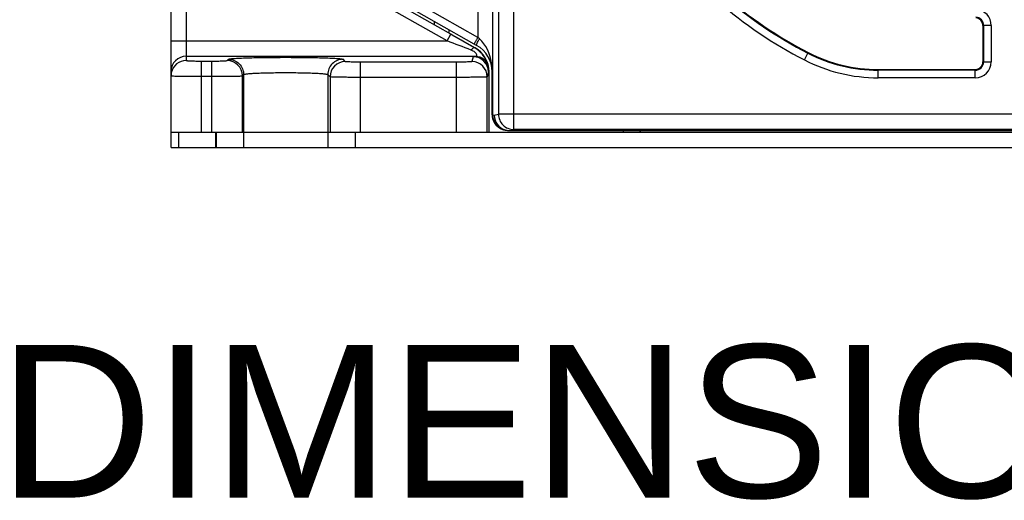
# Model space of a CAD drawing. Header units: millimetres. Extents: x 0 to 1105, y 0 to 772.
# Tile 5 of 50: x 103 to 168, y 244 to 275. Entities that reach past the tile are written whole.
import ezdxf

# ---------------------------------------------------------------- set-up
doc = ezdxf.new("R2010")
doc.units = ezdxf.units.MM
doc.header["$LTSCALE"] = 60.775
doc.layers.get('0').update_dxf_attribs({"linetype": 'CONTINUOUS'})
doc.layers.add('07_ALL_FEATURES', color=7, linetype='CONTINUOUS')
doc.styles.get("Standard").update_dxf_attribs({"font": 'micross.ttf'})

msp = doc.modelspace()

# ---------------------------------------------------------------- linework, layer by layer
at = {"layer": '07_ALL_FEATURES', "linetype": 'Continuous'}
for p, q in [((113.163, 266.969), (113.163, 329.273)), ((114.163, 328.283), (114.163, 272.654)), ((135.583, 268.139), (135.583, 285.626)), ((133.231, 285.073), (133.231, 274.164)), ((134.196, 285.085), (134.196, 269.096)), ((134.583, 285.182), (134.583, 269.139)), ((133.231, 274.164), (126.099, 278.216)), ((131.463, 274.37), (125.762, 277.609)), ((133.151, 273.644), (125.869, 277.782)), ((131.216, 273.935), (125.515, 277.174)), ((130.397, 274.993), (130.396, 275.21)), ((131.216, 273.935), (131.463, 274.37)), ((131.328, 274.68), (131.327, 274.465)), ((131.471, 274.383), (133.05, 273.486)), ((166.263, 274.947), (166.263, 272.569)), ((166.809, 274.947), (166.263, 274.947)), ((166.311, 274.947), (166.311, 272.569)), ((166.809, 274.947), (166.809, 272.569)), ((113.163, 273.935), (131.216, 273.935)), ((132.674, 273.68), (132.247, 273.923)), ((133.331, 274.079), (133.231, 274.164)), ((132.861, 273.573), (132.674, 273.68)), ((132.9, 273.551), (132.861, 273.573)), ((132.949, 273.523), (132.9, 273.551)), ((133.032, 273.475), (132.949, 273.523)), ((133.032, 273.475), (133.05, 273.486)), ((154.586, 272.695), (154.836, 273.18)), ((114.163, 272.935), (133.098, 272.935)), ((115.163, 267.969), (115.163, 272.619)), ((115.163, 272.619), (115.833, 272.619)), ((115.833, 267.969), (115.833, 272.619)), ((116.833, 272.652), (116.913, 272.733)), ((124.563, 272.583), (124.413, 272.733)), ((125.563, 267.969), (125.563, 272.549)), ((131.845, 272.549), (125.563, 272.549)), ((131.845, 267.969), (131.845, 272.549)), ((132.924, 272.898), (132.845, 272.584)), ((166.263, 272.569), (166.809, 272.569)), ((133.924, 271.899), (133.845, 271.584)), ((133.924, 271.899), (133.961, 271.921)), ((133.961, 267.969), (133.961, 271.921)), ((134.163, 269.098), (134.163, 271.905)), ((134.163, 271.905), (134.174, 271.905)), ((134.174, 269.096), (134.174, 271.905)), ((159.417, 271.523), (159.417, 272.069)), ((159.417, 272.069), (165.763, 272.069)), ((165.763, 272.022), (159.417, 272.022)), ((165.763, 271.523), (165.763, 272.069)), ((115.163, 271.619), (115.833, 271.619)), ((117.832, 271.653), (117.913, 271.734)), ((117.832, 267.969), (117.832, 271.653)), ((117.913, 271.734), (117.913, 266.969)), ((123.413, 271.734), (123.413, 267.969)), ((123.564, 271.583), (123.413, 271.734)), ((123.564, 271.583), (123.564, 267.969)), ((131.845, 271.549), (125.563, 271.549)), ((133.845, 267.969), (133.845, 271.584)), ((165.763, 271.523), (159.417, 271.523)), ((134.196, 269.096), (134.174, 269.096)), ((134.196, 269.096), (134.304, 269.069)), ((134.304, 269.069), (134.583, 269.139)), ((200.743, 269.139), (134.583, 269.139)), ((113.163, 267.969), (123.378, 267.969)), ((113.663, 267.969), (113.663, 266.969)), ((116.063, 267.969), (116.063, 266.969)), ((116.113, 267.969), (116.113, 266.969)), ((123.413, 267.969), (123.413, 266.969)), ((123.413, 267.969), (222.163, 267.969)), ((125.213, 267.969), (125.213, 266.969)), ((134.957, 268.125), (135.042, 268.104)), ((135.303, 268.069), (135.583, 268.139)), ((135.303, 268.069), (200.023, 268.069)), ((199.743, 268.139), (135.583, 268.139)), ((143.876, 268.06), (143.813, 267.969)), ((165.963, 268.069), (165.963, 268.04)), ((113.163, 266.969), (113.663, 266.969)), ((113.663, 266.969), (221.663, 266.969))]:
    msp.add_line(p, q, dxfattribs=at)
for centre, radius, start, end in [((167.663, 298.069), 28.048, 228.96177, 242.73396), ((167.663, 298.069), 28, 228.96177, 242.73396), ((167.663, 298.069), 28.546, 228.96177, 242.73396), ((165.763, 274.947), 1.046, 0, 85.30241), ((165.763, 274.947), 0.5, 0, 85.30241), ((165.763, 274.947), 0.548, 0, 85.30241), ((-103.28, -345.442), 662.281, 69.11812, 69.263357), ((132.42, 272.381), 1.025, 66.22645, 69.1089), ((132.143, 271.92), 1.791, 47.82612, 60.24809), ((132.163, 271.905), 2, 0, 60.39555), ((159.417, 282.069), 10.048, 242.73396, 270), ((159.417, 282.069), 10, 242.73396, 270), ((114.163, 271.936), 1, 89.98255, 179.98254), ((114.163, 271.654), 1, 89.98455, 168.74001), ((116.831, 271.652), 1.001, 0.08419, 89.91581), ((124.565, 271.582), 1.001, 90.08419, 179.91581), ((132.845, 271.583), 1, 0.03743, 89.9953), ((132.924, 271.898), 1, 0.03745, 89.99528), ((159.417, 282.069), 10.546, 242.73396, 270), ((165.763, 272.569), 1.046, 270, 0), ((165.763, 272.569), 0.548, 270, 0), ((165.763, 272.569), 0.5, 270, 0), ((114.163, 271.653), 1, 168.71317, 179.95069), ((131.891, 271.903), 2.036, 10.37051, 11.47575), ((135.163, 269.098), 1, 180.00027, 181.87051), ((135.166, 269.099), 1.003, 181.8852, 193.38052), ((135.175, 269.098), 1.001, 180.10385, 192.76936), ((135.166, 269.099), 1.003, 193.41009, 245.23405), ((135.198, 269.097), 1.002, 180.06026, 195.05583), ((135.173, 269.098), 0.999, 192.79179, 195.33), ((135.176, 269.099), 1.003, 195.35455, 242.59248), ((135.199, 269.099), 1.004, 195.14699, 247.80806), ((135.304, 269.069), 1, 179.98907, 252.08716), ((135.179, 269.104), 1.009, 242.57485, 251.4485), ((135.169, 269.105), 1.009, 245.23249, 251.43836), ((135.201, 269.103), 1.008, 247.76247, 255.98005), ((135.167, 269.099), 1.003, 251.43469, 254.30028), ((135.179, 269.102), 1.006, 251.45332, 254.11565), ((135.165, 269.092), 0.996, 254.30176, 257.02468), ((135.181, 269.111), 1.015, 254.11832, 256.61384), ((135.169, 269.112), 1.017, 257.03387, 259.54608), ((135.18, 269.106), 1.011, 256.60765, 258.96127), ((135.172, 269.124), 1.029, 259.53622, 261.85732), ((135.177, 269.093), 0.997, 258.96672, 261.281), ((135.302, 269.066), 0.997, 252.12639, 255.9964), ((135.169, 269.106), 1.011, 261.85869, 262.78258), ((135.304, 269.074), 1.005, 255.99538, 269.93303), ((144.163, 268.469), 1.5, 195.4822, 199.48753)]:
    msp.add_arc(centre, radius, start, end, dxfattribs=at)
msp.add_ellipse((132.161, 271.92), major_axis=(1.169, 1.369), ratio=0.999878, start_param=-0.864167, end_param=0.189889, dxfattribs=at)
msp.add_open_spline([(132.247, 273.923), (131.986, 274.072), (131.724, 274.221), (131.463, 274.37)], degree=3, dxfattribs=at)
for points, knots in [([(133.001, 273.729), (132.999, 273.731), (133.009, 273.747), (133.015, 273.768), (133.038, 273.81), (133.065, 273.863), (133.1, 273.928), (133.155, 274.029), (133.2, 274.109), (133.231, 274.164)], [0, 0, 0, 0, 0.020053, 0.076862, 0.169017, 0.292844, 0.443884, 0.616594, 1, 1, 1, 1]), ([(133.151, 273.644), (133.147, 273.646), (133.144, 273.663), (133.154, 273.708), (133.188, 273.798), (133.249, 273.928), (133.301, 274.026), (133.331, 274.079)], [0, 0, 0, 0, 0.02952, 0.088658, 0.302019, 0.620087, 1, 1, 1, 1]), ([(134.174, 271.905), (134.174, 272.108), (134.113, 272.889), (133.776, 273.699), (133.331, 274.079)], [0, 0, 0, 0, 0.257209, 1, 1, 1, 1]), ([(133.032, 273.475), (133.001, 273.492), (132.89, 273.453), (132.826, 273.385), (132.785, 273.338)], [0, 0, 0, 0, 0.363994, 1, 1, 1, 1]), ([(133.098, 272.935), (133.121, 272.938), (133.178, 272.977), (133.136, 273.105), (133.019, 273.218), (132.902, 273.288), (132.833, 273.319)], [0, 0, 0, 0, 0.119933, 0.293711, 0.601868, 1, 1, 1, 1]), ([(133.887, 272.308), (133.875, 272.368), (133.781, 272.72), (133.57, 273.044), (133.346, 273.247)], [0, 0, 0, 0, 0.169262, 1, 1, 1, 1]), ([(114.163, 272.654), (114.163, 272.647), (114.202, 272.648), (114.246, 272.637), (114.344, 272.634), (114.464, 272.628), (114.615, 272.624), (114.85, 272.62), (115.035, 272.619), (115.163, 272.619)], [0, 0, 0, 0, 0.020348, 0.077494, 0.169889, 0.294122, 0.445362, 0.617918, 1, 1, 1, 1]), ([(115.833, 272.619), (115.958, 272.619), (116.19, 272.62), (116.463, 272.625), (116.642, 272.633), (116.737, 272.637), (116.794, 272.646), (116.827, 272.646), (116.833, 272.652)], [0, 0, 0, 0, 0.374372, 0.694132, 0.818613, 0.91306, 0.974162, 1, 1, 1, 1]), ([(116.913, 272.733), (116.914, 272.741), (116.948, 272.75), (116.997, 272.761), (117.091, 272.773), (117.214, 272.784), (117.372, 272.795), (117.643, 272.811), (118.05, 272.827), (118.61, 272.843), (119.248, 272.854), (119.941, 272.862), (120.418, 272.863), (120.661, 272.863)], [0, 0, 0, 0, 0.006269, 0.021407, 0.045739, 0.079127, 0.121254, 0.171769, 0.295956, 0.447007, 0.619119, 0.805917, 1, 1, 1, 1]), ([(116.913, 272.733), (117.168, 272.733), (117.699, 272.52), (117.913, 271.989), (117.913, 271.734)], [0, 0, 0, 0, 0.50008, 1, 1, 1, 1]), ([(120.661, 272.863), (120.904, 272.863), (121.381, 272.862), (122.074, 272.854), (122.713, 272.843), (123.274, 272.827), (123.682, 272.811), (123.953, 272.795), (124.111, 272.784), (124.235, 272.773), (124.329, 272.761), (124.378, 272.75), (124.412, 272.741), (124.413, 272.733)], [0, 0, 0, 0, 0.194018, 0.380791, 0.552907, 0.703978, 0.828191, 0.87872, 0.920859, 0.954255, 0.978588, 0.993725, 1, 1, 1, 1]), ([(124.413, 272.733), (124.158, 272.733), (123.627, 272.52), (123.413, 271.989), (123.413, 271.734)], [0, 0, 0, 0, 0.50008, 1, 1, 1, 1]), ([(125.563, 272.549), (125.438, 272.549), (125.206, 272.551), (124.933, 272.555), (124.754, 272.564), (124.659, 272.567), (124.602, 272.576), (124.569, 272.576), (124.563, 272.583)], [0, 0, 0, 0, 0.374379, 0.694136, 0.818617, 0.913067, 0.974145, 1, 1, 1, 1]), ([(132.845, 272.584), (132.843, 272.576), (132.806, 272.578), (132.758, 272.567), (132.662, 272.564), (132.541, 272.558), (132.391, 272.554), (132.156, 272.55), (131.972, 272.549), (131.845, 272.549)], [0, 0, 0, 0, 0.021735, 0.079882, 0.172803, 0.297105, 0.448005, 0.619883, 1, 1, 1, 1]), ([(132.924, 272.898), (132.926, 272.906), (132.958, 272.908), (133.009, 272.922), (133.064, 272.928), (133.098, 272.935)], [0, 0, 0, 0, 0.136967, 0.406786, 1, 1, 1, 1]), ([(133.098, 272.935), (133.276, 272.934), (133.64, 272.807), (133.847, 272.481), (133.887, 272.308)], [0, 0, 0, 0, 0.500945, 1, 1, 1, 1]), ([(117.913, 271.733), (117.913, 271.739), (117.935, 271.751), (117.972, 271.76), (118.04, 271.773), (118.175, 271.79), (118.405, 271.809), (118.742, 271.828), (119.153, 271.843), (119.801, 271.859), (120.31, 271.864), (120.661, 271.864)], [0, 0, 0, 0, 0.00668, 0.021732, 0.045883, 0.079079, 0.171392, 0.295385, 0.4464, 0.618623, 1, 1, 1, 1]), ([(120.661, 271.864), (121.012, 271.864), (121.522, 271.859), (122.171, 271.843), (122.583, 271.828), (122.92, 271.809), (123.15, 271.79), (123.286, 271.773), (123.353, 271.76), (123.391, 271.751), (123.413, 271.739), (123.413, 271.733)], [0, 0, 0, 0, 0.381279, 0.553502, 0.704537, 0.828558, 0.9209, 0.954106, 0.978263, 0.993317, 1, 1, 1, 1]), ([(133.924, 271.899), (133.93, 271.951), (133.92, 272.076), (133.907, 272.2), (133.894, 272.27)], [0, 0, 0, 0, 0.426655, 1, 1, 1, 1]), ([(113.163, 271.654), (113.163, 271.651), (113.183, 271.651), (113.205, 271.646), (113.256, 271.644), (113.354, 271.639), (113.522, 271.634), (113.767, 271.629), (114.066, 271.625), (114.537, 271.62), (114.908, 271.619), (115.163, 271.619)], [0, 0, 0, 0, 0.005122, 0.019615, 0.043481, 0.076567, 0.168953, 0.293293, 0.444708, 0.617472, 1, 1, 1, 1]), ([(115.833, 271.619), (116.083, 271.619), (116.446, 271.62), (116.909, 271.625), (117.206, 271.628), (117.451, 271.634), (117.639, 271.636), (117.757, 271.648), (117.817, 271.645), (117.832, 271.653)], [0, 0, 0, 0, 0.374754, 0.544804, 0.694828, 0.819392, 0.913831, 0.974753, 1, 1, 1, 1]), ([(125.563, 271.549), (125.313, 271.549), (124.95, 271.551), (124.487, 271.555), (124.19, 271.558), (123.945, 271.565), (123.757, 271.567), (123.639, 271.578), (123.579, 271.576), (123.564, 271.583)], [0, 0, 0, 0, 0.374754, 0.544804, 0.694827, 0.819393, 0.913834, 0.974744, 1, 1, 1, 1]), ([(133.845, 271.584), (133.843, 271.581), (133.825, 271.581), (133.799, 271.576), (133.748, 271.574), (133.649, 271.569), (133.481, 271.564), (133.235, 271.559), (132.937, 271.555), (132.468, 271.551), (132.099, 271.549), (131.845, 271.549)], [0, 0, 0, 0, 0.005874, 0.021046, 0.045477, 0.079007, 0.171919, 0.296318, 0.44738, 0.619453, 1, 1, 1, 1]), ([(134.163, 269.098), (134.163, 269.097), (134.169, 269.097), (134.171, 269.097), (134.174, 269.096)], [0, 0, 0, 0, 0.262095, 1, 1, 1, 1]), ([(134.583, 269.139), (134.583, 269.009), (134.635, 268.746), (134.858, 268.414), (135.19, 268.191), (135.453, 268.139), (135.583, 268.139)], [0, 0, 0, 0, 0.250087, 0.500093, 0.750045, 1, 1, 1, 1])]:
    msp.add_open_spline(points, degree=3, knots=knots, dxfattribs=at)

# ---------------------------------------------------------------- texts
at = {"linetype": 'Continuous', "insert": (101.889, 254.042), "char_height": 10, "width": 86.90299, "attachment_point": 1, "line_spacing_factor": 0.9}
msp.add_mtext('DIMENSION :', dxfattribs=at)

doc.saveas('drawing.dxf')
